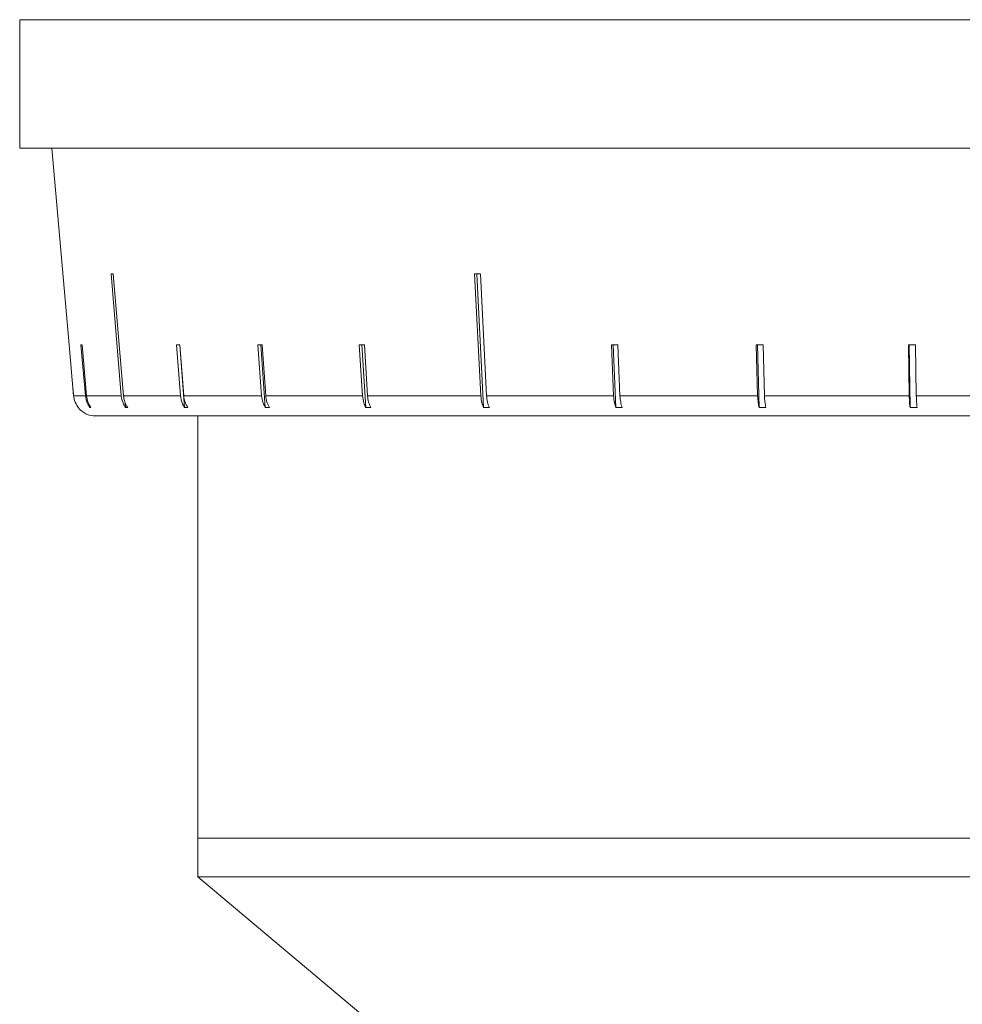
# Model space of a CAD drawing. Header units: inches. Extents: x -3.7 to 22.7, y -9.6 to 17.3.
# Tile 35 of 130: x 18.6 to 20, y -1.7 to -0.4. Entities that reach past the tile are written whole.
import ezdxf

# ---------------------------------------------------------------- set-up
doc = ezdxf.new("R2010")
doc.units = ezdxf.units.IN
doc.header["$MEASUREMENT"] = 0

msp = doc.modelspace()

# ---------------------------------------------------------------- linework, layer by layer
at = {"color": 7, "linetype": 'Continuous', "lineweight": 15}
for p, q in [((18.6417, -0.3617), (18.6417, -0.5417)), ((18.6417, -0.3617), (21.5777, -0.3617)), ((18.6453, -0.3617), (18.6417, -0.3617)), ((18.6641, -0.3617), (18.6496, -0.3617)), ((18.6987, -0.3617), (18.6735, -0.3617)), ((18.7487, -0.3617), (18.7131, -0.3617)), ((18.8137, -0.3617), (18.7681, -0.3617)), ((18.8928, -0.3617), (18.8377, -0.3617)), ((18.9853, -0.3617), (18.9213, -0.3617)), ((19.0902, -0.3617), (19.0179, -0.3617)), ((19.2061, -0.3617), (19.1264, -0.3617)), ((19.332, -0.3617), (19.2457, -0.3617)), ((19.4664, -0.3617), (19.3745, -0.3617)), ((19.6079, -0.3617), (19.5114, -0.3617)), ((19.7548, -0.3617), (19.6548, -0.3617)), ((19.9057, -0.3617), (19.8031, -0.3617)), ((20.0588, -0.3617), (19.9549, -0.3617)), ((20.1097, -0.5417), (18.6417, -0.5417)), ((18.6869, -0.5417), (18.711, -0.8171)), ((18.7696, -0.7175), (18.7839, -0.8884)), ((18.7869, -0.8884), (18.7727, -0.7175)), ((19.2784, -0.7175), (19.2872, -0.8884)), ((19.2814, -0.7175), (19.291, -0.9048)), ((19.2953, -0.8884), (19.2865, -0.7175)), ((18.7172, -0.8884), (18.711, -0.8171)), ((18.7274, -0.8171), (18.7336, -0.8884)), ((18.7352, -0.8884), (18.729, -0.8171)), ((18.8612, -0.8171), (18.8667, -0.8884)), ((18.8713, -0.8884), (18.8657, -0.8171)), ((18.8657, -0.8171), (18.8725, -0.9048)), ((18.9752, -0.8171), (18.9802, -0.8884)), ((18.9793, -0.8171), (18.9855, -0.9048)), ((18.9861, -0.8884), (18.9811, -0.8171)), ((19.1171, -0.8171), (19.1216, -0.8884)), ((19.1207, -0.8171), (19.1261, -0.9048)), ((19.1286, -0.8884), (19.1242, -0.8171)), ((19.4703, -0.8171), (19.4731, -0.8884)), ((19.4725, -0.8171), (19.476, -0.9048)), ((19.482, -0.8884), (19.4792, -0.8171)), ((19.6727, -0.8171), (19.6747, -0.8884)), ((19.6743, -0.8171), (19.6767, -0.9048)), ((19.6842, -0.8884), (19.6822, -0.8171)), ((19.886, -0.8171), (19.8869, -0.8884)), ((19.8868, -0.8171), (19.888, -0.9048)), ((19.8968, -0.8884), (19.8958, -0.8171)), ((18.7165, -0.8796), (18.7172, -0.8884)), ((18.7172, -0.8884), (18.7336, -0.8884)), ((18.7352, -0.8884), (18.7839, -0.8884)), ((18.7869, -0.8884), (18.8667, -0.8884)), ((18.8713, -0.8884), (18.9802, -0.8884)), ((18.9861, -0.8884), (19.1216, -0.8884)), ((19.1286, -0.8884), (19.2872, -0.8884)), ((19.2953, -0.8884), (19.4731, -0.8884)), ((19.482, -0.8884), (19.6747, -0.8884)), ((19.6842, -0.8884), (19.8869, -0.8884)), ((19.8968, -0.8884), (20.1047, -0.8884)), ((18.7397, -0.9015), (18.74, -0.9048)), ((18.7415, -0.9048), (18.74, -0.9048)), ((18.7894, -0.8981), (18.79, -0.9048)), ((18.7931, -0.9048), (18.79, -0.9048)), ((18.877, -0.9048), (18.8725, -0.9048)), ((18.9913, -0.9048), (18.9855, -0.9048)), ((19.1332, -0.9048), (19.1261, -0.9048)), ((19.2991, -0.9048), (19.291, -0.9048)), ((19.4849, -0.9048), (19.476, -0.9048)), ((19.6862, -0.9048), (19.6767, -0.9048)), ((19.8978, -0.9048), (19.888, -0.9048)), ((21.4713, -0.9167), (18.7481, -0.9167)), ((18.8912, -0.9167), (18.8912, -1.5078)), ((18.8912, -1.5078), (18.8912, -1.5622)), ((18.8912, -1.5078), (21.3282, -1.5078)), ((18.8912, -1.5622), (19.4222, -2.0078)), ((21.3282, -1.5622), (18.8912, -1.5622))]:
    msp.add_line(p, q, dxfattribs=at)
msp.add_arc((18.7481, -0.8857), 0.031, 217.9865, 270, dxfattribs=at)
for centre, major_axis, ratio, start_param, end_param in [((20.12, -0.5934), (1.4183, 0.1181), 0.026849, 3.449982, 3.457033), ((20.1161, -0.5934), (1.4183, 0.0733), 0.070593, 4.076882, 4.083933), ((20.1204, -0.6938), (1.4095, 0.1218), 0.013584, 3.293946, 3.301041), ((20.1193, -0.6938), (1.4095, 0.11), 0.039478, 3.60619, 3.613285), ((20.1184, -0.6938), (1.4095, 0.1), 0.051167, 3.762719, 3.769814), ((20.1173, -0.6938), (1.4095, 0.0875), 0.061627, 3.919602, 3.926696), ((20.1146, -0.6938), (1.4095, 0.0563), 0.077831, 4.23448, 4.241575), ((20.1131, -0.6938), (1.4095, 0.0384), 0.083147, 4.39241, 4.399505), ((20.1114, -0.6938), (1.4095, 0.0194), 0.086398, 4.550566, 4.557661)]:
    msp.add_ellipse(centre, major_axis=major_axis, ratio=ratio, start_param=start_param, end_param=end_param, dxfattribs=at)
for points, knots in [([(18.7237, -0.9048), (18.7236, -0.9046), (18.7213, -0.9017), (18.7185, -0.8963), (18.7176, -0.8907), (18.7172, -0.8884)], [0, 0, 0, 0, 0.032685, 0.618346, 1, 1, 1, 1]), ([(18.7336, -0.8884), (18.7342, -0.8919), (18.7352, -0.8978), (18.7386, -0.9027), (18.74, -0.9048)], [0, 0, 0, 0, 0.585345, 1, 1, 1, 1]), ([(18.7415, -0.9048), (18.7399, -0.9023), (18.7366, -0.8973), (18.7357, -0.8914), (18.7352, -0.8884)], [0, 0, 0, 0, 0.496928, 1, 1, 1, 1]), ([(18.7839, -0.8884), (18.7844, -0.8919), (18.7854, -0.8978), (18.7886, -0.9027), (18.79, -0.9048)], [0, 0, 0, 0, 0.585345, 1, 1, 1, 1]), ([(18.7931, -0.9048), (18.7915, -0.9023), (18.7883, -0.8973), (18.7874, -0.8914), (18.7869, -0.8884)], [0, 0, 0, 0, 0.496901, 1, 1, 1, 1]), ([(18.8667, -0.8884), (18.8673, -0.8919), (18.8682, -0.8978), (18.8712, -0.9027), (18.8725, -0.9048)], [0, 0, 0, 0, 0.585345, 1, 1, 1, 1]), ([(18.877, -0.9048), (18.8756, -0.9023), (18.8726, -0.8973), (18.8717, -0.8914), (18.8713, -0.8884)], [0, 0, 0, 0, 0.4968541, 1, 1, 1, 1]), ([(18.9802, -0.8884), (18.9807, -0.8919), (18.9816, -0.8978), (18.9843, -0.9027), (18.9855, -0.9048)], [0, 0, 0, 0, 0.5853453, 1, 1, 1, 1]), ([(18.9913, -0.9048), (18.99, -0.9023), (18.9873, -0.8973), (18.9865, -0.8914), (18.9861, -0.8884)], [0, 0, 0, 0, 0.496778, 1, 1, 1, 1]), ([(19.1216, -0.8884), (19.122, -0.8919), (19.1227, -0.8978), (19.1251, -0.9027), (19.1261, -0.9048)], [0, 0, 0, 0, 0.585345, 1, 1, 1, 1]), ([(19.1332, -0.9048), (19.132, -0.9023), (19.1297, -0.8973), (19.129, -0.8914), (19.1286, -0.8884)], [0, 0, 0, 0, 0.496659, 1, 1, 1, 1]), ([(19.2872, -0.8884), (19.2876, -0.8919), (19.2882, -0.8978), (19.2902, -0.9027), (19.291, -0.9048)], [0, 0, 0, 0, 0.585345, 1, 1, 1, 1]), ([(19.2991, -0.9048), (19.2981, -0.9023), (19.2961, -0.8973), (19.2956, -0.8914), (19.2953, -0.8884)], [0, 0, 0, 0, 0.4967779, 1, 1, 1, 1]), ([(19.4731, -0.8884), (19.4734, -0.8919), (19.4738, -0.8978), (19.4754, -0.9027), (19.476, -0.9048)], [0, 0, 0, 0, 0.585345, 1, 1, 1, 1]), ([(19.4849, -0.9048), (19.4842, -0.9023), (19.4827, -0.8973), (19.4822, -0.8914), (19.482, -0.8884)], [0, 0, 0, 0, 0.496854, 1, 1, 1, 1]), ([(19.6747, -0.8884), (19.6749, -0.8919), (19.6752, -0.8978), (19.6762, -0.9027), (19.6767, -0.9048)], [0, 0, 0, 0, 0.585345, 1, 1, 1, 1]), ([(19.6862, -0.9048), (19.6857, -0.9023), (19.6846, -0.8973), (19.6843, -0.8914), (19.6842, -0.8884)], [0, 0, 0, 0, 0.4969015, 1, 1, 1, 1]), ([(19.8869, -0.8884), (19.887, -0.8919), (19.8872, -0.8978), (19.8877, -0.9027), (19.888, -0.9048)], [0, 0, 0, 0, 0.585345, 1, 1, 1, 1]), ([(19.8978, -0.9048), (19.8976, -0.9023), (19.8971, -0.8973), (19.8969, -0.8914), (19.8968, -0.8884)], [0, 0, 0, 0, 0.496928, 1, 1, 1, 1])]:
    msp.add_open_spline(points, degree=3, knots=knots, dxfattribs=at)

doc.saveas('drawing.dxf')
